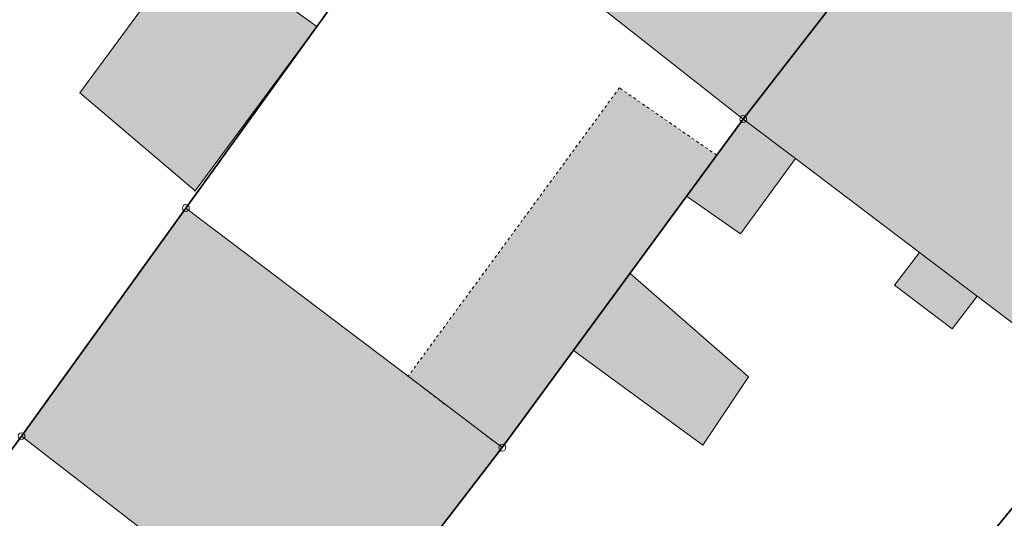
# Model space of a CAD drawing. Header units: metres. Extents: x 32397213 to 32398908, y 5500100 to 5502306.
# Tile 16 of 38: x 32398101 to 32398137, y 5500859 to 5500877. Entities that reach past the tile are written whole.
import ezdxf

# ---------------------------------------------------------------- set-up
doc = ezdxf.new("R2010")
doc.units = ezdxf.units.M
doc.header["$PDSIZE"] = 2.5
doc.linetypes.add('1', pattern=[0])
doc.linetypes.add('3', pattern=[0.26, 0.11, -0.15])
doc.layers.get('0').update_dxf_attribs({"linetype": 'CONTINUOUS'})
doc.layers.add('A_AX_Gebaeude', color=7, linetype='1', lineweight=18, true_color=0x999999)
doc.layers.add('A_AX_SonstigesBauwerkOderSonstigeEinrichtung', color=7, linetype='1', lineweight=18, true_color=0xcccccc)
for name, color, linetype, lineweight in [('AX_BesondererBauwerkspunkt_G2300', 7, '1', 18), ('AX_BesondererGebaeudepunkt_G2200', 7, '1', 18), ('AX_BesondererGebaeudepunkt_G2300', 7, '1', 18), ('AX_Flurstueck', 7, '1', 18), ('AX_Gebaeude', 7, '1', 18), ('AX_Grenzpunkt_V9500_G2200', 7, '1', 18), ('AX_Grenzpunkt_V9500_G2300', 7, '1', 18), ('AX_SonstigesBauwerkOderSonstigeEinrichtung', 7, '1', 18)]:
    doc.layers.add(name, color=color, linetype=linetype, lineweight=lineweight)

# ---------------------------------------------------------------- blocks, each defined once
blk = doc.blocks.new('99')
at = {"color": 0}
blk.add_point((0, 0), dxfattribs=at)
blk = doc.blocks.new('-1')
at = {"color": 0}
blk.add_circle((0, 0), 0.5, dxfattribs=at)
blk.add_point((0, 0), dxfattribs=at)

msp = doc.modelspace()

# ---------------------------------------------------------------- hatches: boundary and pattern name
at = {"layer": 'A_AX_Gebaeude', "linetype": 'Continuous', "lineweight": 13}
for points in [[(32398134.057, 5500882.08), (32398125.469, 5500889.001), (32398118.932, 5500880.497), (32398127.554, 5500873.704)], [(32398134.057, 5500882.08), (32398127.554, 5500873.704), (32398129.461, 5500872.257), (32398133.992, 5500868.826), (32398136.099, 5500867.231), (32398138.881, 5500865.125), (32398145.392, 5500873.847)], [(32398107.481, 5500880.329), (32398103.313, 5500874.658), (32398107.522, 5500871.074), (32398111.967, 5500877.081)], [(32398129.461, 5500872.257), (32398127.554, 5500873.704), (32398126.585, 5500872.382), (32398125.485, 5500870.882), (32398127.455, 5500869.513)], [(32398118.75, 5500861.694), (32398115.307, 5500864.301), (32398107.186, 5500870.451), (32398101.18, 5500862.112), (32398112.402, 5500853.435)], [(32398133.992, 5500868.826), (32398133.089, 5500867.634), (32398135.196, 5500866.039), (32398136.099, 5500867.231)], [(32398123.417, 5500868.06), (32398121.348, 5500865.238), (32398126.08, 5500861.785), (32398127.746, 5500864.279)]]:
    msp.add_hatch(color=256, dxfattribs=at).paths.add_polyline_path(points, flags=0)
at = {"layer": 'A_AX_SonstigesBauwerkOderSonstigeEinrichtung', "linetype": 'Continuous', "lineweight": 13}
msp.add_hatch(color=256, dxfattribs=at).paths.add_polyline_path([(32398115.307, 5500864.301), (32398118.75, 5500861.694), (32398121.348, 5500865.238), (32398123.417, 5500868.06), (32398125.485, 5500870.882), (32398126.585, 5500872.382), (32398123.026, 5500874.843)], flags=0)

# ---------------------------------------------------------------- linework, layer by layer
at = {"layer": 'AX_Flurstueck', "color": 7, "linetype": '1', "lineweight": 25, "ltscale": 0.5}
for points in [[(32398080.772, 5500853.37, 0), (32398073.445, 5500843.224, 0), (32398082.459, 5500836.441, 0), (32398085.938, 5500841.211, 0), (32398101.18, 5500862.112, 0), (32398107.186, 5500870.451, 0), (32398122.267, 5500891.361, 0), (32398111.152, 5500899.553, 0), (32398103.902, 5500889.105, 0), (32398095.856, 5500877.59, 0), (32398096.196, 5500877.35, 0), (32398095.596, 5500874.601, 0), (32398086.39, 5500861.396, 0)], [(32398085.938, 5500841.211, 0), (32398095.373, 5500833.689, 0), (32398099.032, 5500838.363, 0), (32398099.943, 5500837.501, 0), (32398101.182, 5500839.086, 0), (32398112.402, 5500853.435, 0), (32398118.75, 5500861.694, 0), (32398127.554, 5500873.704, 0), (32398134.057, 5500882.08, 0), (32398125.469, 5500889.001, 0), (32398122.267, 5500891.361, 0), (32398107.186, 5500870.451, 0), (32398101.18, 5500862.112, 0)], [(32398112.402, 5500853.435, 0), (32398101.182, 5500839.086, 0), (32398101.56, 5500838.724, 0), (32398111.677, 5500829.029, 0), (32398112.076, 5500828.646, 0), (32398148.49, 5500873.016, 0), (32398134.762, 5500882.988, 0), (32398134.057, 5500882.08, 0), (32398127.554, 5500873.704, 0), (32398118.75, 5500861.694, 0)], [(32398112.076, 5500828.646, 0), (32398110.862, 5500827.167, 0), (32398116.329, 5500821.993, 0), (32398140.465, 5500860.685, 0), (32398149.34, 5500872.398, 0), (32398148.49, 5500873.016, 0)]]:
    msp.add_polyline3d(points, close=True, dxfattribs=at)
at = {"layer": 'AX_Gebaeude', "color": 7, "linetype": '1', "lineweight": 13, "ltscale": 0.5}
for points in [[(32398134.057, 5500882.08, 0), (32398125.469, 5500889.001, 0), (32398118.932, 5500880.497, 0), (32398127.554, 5500873.704, 0)], [(32398134.057, 5500882.08, 0), (32398127.554, 5500873.704, 0), (32398129.461, 5500872.257, 0), (32398133.992, 5500868.826, 0), (32398136.099, 5500867.231, 0), (32398138.881, 5500865.125, 0), (32398145.392, 5500873.847, 0)], [(32398107.481, 5500880.329, 0), (32398103.313, 5500874.658, 0), (32398107.522, 5500871.074, 0), (32398111.967, 5500877.081, 0)], [(32398129.461, 5500872.257, 0), (32398127.554, 5500873.704, 0), (32398126.585, 5500872.382, 0), (32398125.485, 5500870.882, 0), (32398127.455, 5500869.513, 0)], [(32398118.75, 5500861.694, 0), (32398115.307, 5500864.301, 0), (32398107.186, 5500870.451, 0), (32398101.18, 5500862.112, 0), (32398112.402, 5500853.435, 0)], [(32398133.992, 5500868.826, 0), (32398133.089, 5500867.634, 0), (32398135.196, 5500866.039, 0), (32398136.099, 5500867.231, 0)], [(32398123.417, 5500868.06, 0), (32398121.348, 5500865.238, 0), (32398126.08, 5500861.785, 0), (32398127.746, 5500864.279, 0)]]:
    msp.add_polyline3d(points, close=True, dxfattribs=at)
at = {"layer": 'AX_SonstigesBauwerkOderSonstigeEinrichtung', "color": 7, "linetype": '3', "lineweight": 13, "ltscale": 0.5}
msp.add_polyline3d([(32398115.307, 5500864.301, 0), (32398118.75, 5500861.694, 0), (32398121.348, 5500865.238, 0), (32398123.417, 5500868.06, 0), (32398125.485, 5500870.882, 0), (32398126.585, 5500872.382, 0), (32398123.026, 5500874.843, 0)], close=True, dxfattribs=at)

# ---------------------------------------------------------------- block references
at = {"layer": 'AX_BesondererBauwerkspunkt_G2300', "color": 7, "xscale": 0.05, "yscale": 0.05, "zscale": 0.05}
msp.add_blockref('99', (32398123.026, 5500874.843), dxfattribs=at)
at = {"layer": 'AX_BesondererGebaeudepunkt_G2200', "color": 7, "xscale": 0.05, "yscale": 0.05, "zscale": 0.05}
for p in [(32398111.967, 5500877.081), (32398107.186, 5500870.451), (32398101.18, 5500862.112)]:
    msp.add_blockref('99', p, dxfattribs=at)
at = {"layer": 'AX_BesondererGebaeudepunkt_G2300', "color": 7, "xscale": 0.05, "yscale": 0.05, "zscale": 0.05}
for p in [(32398103.313, 5500874.658), (32398127.554, 5500873.704), (32398126.585, 5500872.382), (32398129.461, 5500872.257), (32398107.522, 5500871.074), (32398125.485, 5500870.882), (32398127.455, 5500869.513), (32398133.992, 5500868.826), (32398123.417, 5500868.06), (32398133.089, 5500867.634), (32398136.099, 5500867.231), (32398135.196, 5500866.039), (32398121.348, 5500865.238), (32398115.307, 5500864.301), (32398127.746, 5500864.279), (32398126.08, 5500861.785), (32398118.75, 5500861.694)]:
    msp.add_blockref('99', p, dxfattribs=at)
at = {"layer": 'AX_Grenzpunkt_V9500_G2200', "color": 7, "xscale": 0.25, "yscale": 0.25, "zscale": 0.25}
for p in [(32398107.186, 5500870.451), (32398101.18, 5500862.112)]:
    msp.add_blockref('-1', p, dxfattribs=at)
at = {"layer": 'AX_Grenzpunkt_V9500_G2300', "color": 7, "xscale": 0.25, "yscale": 0.25, "zscale": 0.25}
for p in [(32398127.554, 5500873.704), (32398118.75, 5500861.694)]:
    msp.add_blockref('-1', p, dxfattribs=at)

doc.saveas('drawing.dxf')
